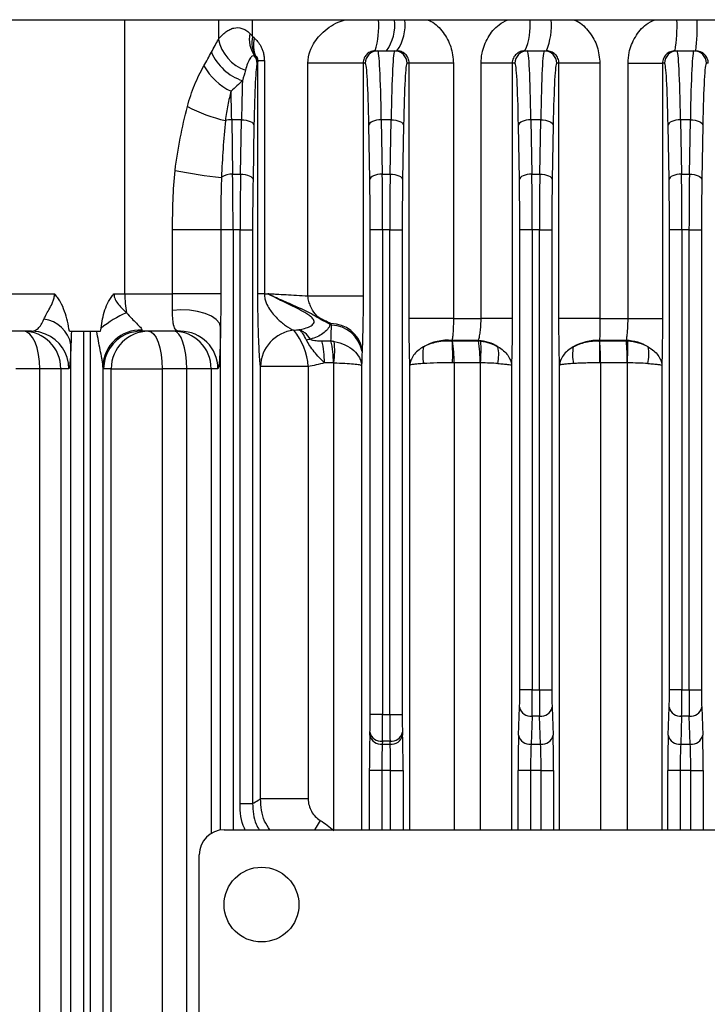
# Model space of a CAD drawing. Header units: millimetres. Extents: x -722 to 1902, y -809 to 1604.
# Tile 49 of 93: x 554 to 609, y -313 to -234. Entities that reach past the tile are written whole.
import ezdxf

# ---------------------------------------------------------------- set-up
doc = ezdxf.new("R2010")
doc.units = ezdxf.units.MM

msp = doc.modelspace()

# ---------------------------------------------------------------- linework, layer by layer
at = {"color": 7, "linetype": 'Continuous', "lineweight": 25}
for p, q in [((455.362, -233.757), (760.868, -233.757)), ((562.403, -255.757), (562.403, -233.757)), ((569.899, -233.757), (569.899, -235.341)), ((572.641, -235.103), (572.641, -233.757)), ((582.486, -236.257), (582.688, -236.257)), ((582.688, -236.257), (584.037, -236.257)), ((584.037, -236.257), (584.228, -236.257)), ((594.491, -236.257), (594.688, -236.257)), ((594.688, -236.257), (596.037, -236.257)), ((596.037, -236.257), (596.226, -236.257)), ((606.531, -236.257), (606.688, -236.257)), ((606.688, -236.257), (608.037, -236.257)), ((608.037, -236.257), (608.191, -236.257)), ((573.068, -255.757), (573.068, -237.058)), ((573.589, -237.058), (573.068, -237.058)), ((573.589, -237.058), (573.589, -255.757)), ((577.083, -255.948), (577.083, -237.257)), ((581.51, -237.257), (577.083, -237.257)), ((581.51, -237.257), (581.51, -255.948)), ((581.688, -237.257), (581.51, -237.257)), ((585.204, -237.257), (585.036, -237.257)), ((585.204, -257.721), (585.204, -237.257)), ((588.753, -237.257), (585.204, -237.257)), ((588.753, -237.257), (588.753, -257.721)), ((593.465, -237.257), (590.968, -237.257)), ((590.968, -257.721), (590.968, -237.257)), ((593.465, -237.257), (593.465, -257.721)), ((593.688, -237.257), (593.465, -237.257)), ((597.214, -237.257), (597.036, -237.257)), ((597.214, -257.721), (597.214, -237.257)), ((600.5, -237.257), (597.214, -237.257)), ((600.5, -237.257), (600.5, -257.721)), ((602.757, -237.257), (605.517, -237.257)), ((602.757, -257.721), (602.757, -237.257)), ((605.517, -237.257), (605.517, -257.721)), ((605.688, -237.257), (605.517, -237.257)), ((609.192, -237.257), (609.036, -237.257)), ((570.969, -241.785), (571.045, -246.145)), ((571.756, -241.785), (570.969, -241.785)), ((571.68, -246.145), (571.756, -241.785)), ((572.755, -242.232), (572.679, -246.592)), ((582.045, -246.592), (581.969, -242.232)), ((582.969, -241.785), (583.045, -246.145)), ((583.756, -241.785), (582.969, -241.785)), ((583.68, -246.145), (583.756, -241.785)), ((584.755, -242.232), (584.679, -246.592)), ((594.045, -246.592), (593.969, -242.232)), ((594.969, -241.785), (595.045, -246.145)), ((595.756, -241.785), (594.969, -241.785)), ((595.68, -246.145), (595.756, -241.785)), ((596.755, -242.232), (596.679, -246.592)), ((606.045, -246.592), (605.969, -242.232)), ((606.969, -241.785), (607.045, -246.145)), ((607.756, -241.785), (606.969, -241.785)), ((607.68, -246.145), (607.756, -241.785)), ((608.755, -242.232), (608.679, -246.592)), ((571.045, -246.145), (571.68, -246.145)), ((583.045, -246.145), (583.68, -246.145)), ((595.045, -246.145), (595.68, -246.145)), ((607.045, -246.145), (607.68, -246.145)), ((570.097, -250.617), (566.228, -250.617)), ((566.228, -255.757), (566.228, -250.617)), ((570.097, -250.617), (570.097, -255.757)), ((571.078, -250.617), (570.097, -250.617)), ((571.647, -250.617), (571.078, -250.617)), ((571.078, -250.617), (571.078, -298.757)), ((571.647, -250.617), (572.646, -250.617)), ((571.647, -296.647), (571.647, -250.617)), ((572.646, -250.617), (572.646, -296.647)), ((582.079, -289.514), (582.079, -250.617)), ((583.078, -250.617), (582.079, -250.617)), ((583.078, -250.617), (583.078, -289.514)), ((583.647, -250.617), (583.078, -250.617)), ((583.647, -250.617), (584.646, -250.617)), ((583.647, -289.514), (583.647, -250.617)), ((584.646, -250.617), (584.646, -289.514)), ((594.079, -287.514), (594.079, -250.617)), ((595.078, -250.617), (594.079, -250.617)), ((595.078, -250.617), (595.078, -287.514)), ((595.647, -250.617), (595.078, -250.617)), ((595.647, -250.617), (596.646, -250.617)), ((595.647, -287.514), (595.647, -250.617)), ((596.646, -250.617), (596.646, -287.514)), ((606.079, -287.514), (606.079, -250.617)), ((607.078, -250.617), (606.079, -250.617)), ((607.078, -250.617), (607.078, -287.514)), ((607.647, -250.617), (607.078, -250.617)), ((607.647, -250.617), (608.646, -250.617)), ((607.647, -287.514), (607.647, -250.617)), ((608.646, -250.617), (608.646, -287.514)), ((549.478, -255.757), (556.763, -255.757)), ((561.527, -255.757), (562.403, -255.757)), ((562.403, -255.757), (566.228, -255.757)), ((570.097, -255.757), (566.228, -255.757)), ((573.589, -255.757), (573.068, -255.757)), ((573.589, -255.757), (573.873, -255.757)), ((581.51, -255.948), (577.083, -255.948)), ((588.753, -257.721), (585.204, -257.721)), ((588.753, -257.721), (590.968, -257.721)), ((593.465, -257.721), (590.968, -257.721)), ((600.5, -257.721), (597.214, -257.721)), ((600.5, -257.721), (602.757, -257.721)), ((602.757, -257.721), (605.517, -257.721)), ((554.912, -258.757), (551.687, -258.757)), ((558.113, -258.757), (559.078, -258.757)), ((559.078, -258.757), (559.078, -374.396)), ((559.078, -258.757), (559.647, -258.757)), ((559.647, -374.396), (559.647, -258.757)), ((559.647, -258.757), (560.152, -258.757)), ((566.862, -258.757), (563.697, -258.757)), ((570.079, -298.777), (570.079, -258.431)), ((558.079, -374.396), (558.079, -259.831)), ((578.21, -259.524), (578.934, -259.524)), ((590.769, -259.489), (588.652, -259.489)), ((588.652, -259.489), (588.653, -259.524)), ((588.675, -259.524), (590.768, -259.524)), ((590.768, -259.524), (590.769, -259.489)), ((602.634, -259.489), (600.474, -259.489)), ((600.474, -259.489), (600.475, -259.524)), ((600.484, -259.524), (602.632, -259.524)), ((602.632, -259.524), (602.634, -259.489)), ((579.124, -261.292), (578.403, -261.292)), ((579.166, -298.757), (579.166, -261.295)), ((590.892, -261.292), (588.811, -261.292)), ((588.811, -261.292), (588.811, -298.757)), ((590.922, -298.757), (590.922, -261.294)), ((602.691, -261.292), (600.555, -261.292)), ((600.555, -261.292), (600.555, -298.757)), ((602.708, -298.757), (602.708, -261.293)), ((555.579, -261.757), (553.665, -261.757)), ((555.579, -387.757), (555.579, -261.757)), ((557.268, -261.757), (555.579, -261.757)), ((557.268, -261.757), (557.268, -387.757)), ((557.91, -261.757), (557.268, -261.757)), ((560.646, -261.571), (560.646, -374.396)), ((561.304, -261.757), (560.698, -261.757)), ((561.304, -387.757), (561.304, -261.757)), ((561.304, -261.757), (565.388, -261.757)), ((565.388, -261.757), (565.388, -387.757)), ((567.369, -261.757), (565.388, -261.757)), ((567.369, -387.757), (567.369, -261.757)), ((569.326, -261.757), (567.369, -261.757)), ((569.861, -261.757), (569.326, -261.757)), ((569.326, -261.757), (569.326, -299.046)), ((573.286, -296.27), (573.286, -261.591)), ((577.105, -261.591), (573.286, -261.591)), ((577.105, -261.591), (577.105, -296.27)), ((581.39, -261.499), (581.39, -298.757)), ((585.257, -298.757), (585.257, -261.496)), ((593.412, -261.496), (593.412, -298.757)), ((597.267, -298.757), (597.267, -261.496)), ((605.465, -261.496), (605.465, -298.757)), ((595.078, -287.514), (594.079, -287.514)), ((595.078, -287.514), (595.647, -287.514)), ((595.647, -287.514), (596.646, -287.514)), ((607.078, -287.514), (606.079, -287.514)), ((607.078, -287.514), (607.647, -287.514)), ((607.647, -287.514), (608.646, -287.514)), ((593.98, -291.171), (594.058, -288.928)), ((596.667, -288.928), (596.745, -291.171)), ((605.98, -291.171), (606.058, -288.928)), ((608.667, -288.928), (608.745, -291.171)), ((583.078, -289.514), (582.079, -289.514)), ((583.078, -289.514), (583.647, -289.514)), ((583.647, -289.514), (584.646, -289.514)), ((595.058, -289.635), (594.979, -291.878)), ((595.667, -289.635), (595.058, -289.635)), ((595.745, -291.878), (595.667, -289.635)), ((607.058, -289.635), (606.979, -291.878)), ((607.667, -289.635), (607.058, -289.635)), ((607.745, -291.878), (607.667, -289.635)), ((582.05, -291.171), (582.058, -290.928)), ((584.667, -290.928), (584.675, -291.171)), ((583.058, -291.635), (583.049, -291.878)), ((583.049, -291.878), (583.676, -291.878)), ((583.667, -291.635), (583.058, -291.635)), ((583.676, -291.878), (583.667, -291.635)), ((594.979, -291.878), (595.745, -291.878)), ((606.979, -291.878), (607.745, -291.878)), ((583.008, -293.999), (582.009, -293.999)), ((582.009, -298.757), (582.009, -293.999)), ((583.717, -293.999), (583.008, -293.999)), ((583.008, -293.999), (583.008, -298.757)), ((583.717, -293.999), (584.716, -293.999)), ((583.717, -298.757), (583.717, -293.999)), ((584.716, -293.999), (584.716, -298.757)), ((594.938, -293.999), (593.939, -293.999)), ((593.939, -298.757), (593.939, -293.999)), ((595.786, -293.999), (594.938, -293.999)), ((594.938, -293.999), (594.938, -298.757)), ((595.786, -293.999), (596.786, -293.999)), ((595.786, -298.757), (595.786, -293.999)), ((596.786, -293.999), (596.786, -298.757)), ((606.938, -293.999), (605.939, -293.999)), ((605.939, -298.757), (605.939, -293.999)), ((607.786, -293.999), (606.938, -293.999)), ((606.938, -293.999), (606.938, -298.757)), ((607.786, -293.999), (608.786, -293.999)), ((607.786, -298.757), (607.786, -293.999)), ((608.786, -293.999), (608.786, -298.757)), ((571.647, -296.647), (572.646, -296.647)), ((577.105, -296.27), (573.286, -296.27)), ((570.362, -298.757), (656.362, -298.757)), ((568.362, -356.757), (568.362, -300.757))]:
    msp.add_line(p, q, dxfattribs=at)
at = {"color": 7, "linetype": 'Continuous', "lineweight": 25, "flags": 128}
for points in [[(571.756, -241.785), (571.947, -241.795), (572.131, -241.823), (572.302, -241.865), (572.452, -241.92), (572.576, -241.988), (572.671, -242.064), (572.731, -242.146), (572.755, -242.232)], [(582.969, -241.785), (582.777, -241.795), (582.593, -241.823), (582.423, -241.865), (582.273, -241.92), (582.148, -241.988), (582.054, -242.064), (581.994, -242.146), (581.969, -242.232)], [(583.756, -241.785), (583.947, -241.795), (584.131, -241.823), (584.302, -241.865), (584.452, -241.92), (584.576, -241.988), (584.671, -242.064), (584.731, -242.146), (584.755, -242.232)], [(594.969, -241.785), (594.777, -241.795), (594.593, -241.823), (594.423, -241.865), (594.273, -241.92), (594.148, -241.988), (594.054, -242.064), (593.994, -242.146), (593.969, -242.232)], [(595.756, -241.785), (595.947, -241.795), (596.131, -241.823), (596.302, -241.865), (596.452, -241.92), (596.576, -241.988), (596.671, -242.064), (596.731, -242.146), (596.755, -242.232)], [(606.969, -241.785), (606.777, -241.795), (606.593, -241.823), (606.423, -241.865), (606.273, -241.92), (606.148, -241.988), (606.054, -242.064), (605.994, -242.146), (605.969, -242.232)], [(607.756, -241.785), (607.947, -241.795), (608.131, -241.823), (608.302, -241.865), (608.452, -241.92), (608.576, -241.988), (608.671, -242.064), (608.731, -242.146), (608.755, -242.232)], [(571.68, -246.145), (571.871, -246.156), (572.055, -246.183), (572.226, -246.225), (572.376, -246.281), (572.5, -246.348), (572.594, -246.424), (572.655, -246.507), (572.679, -246.592)], [(583.045, -246.145), (582.854, -246.156), (582.669, -246.183), (582.499, -246.225), (582.349, -246.281), (582.224, -246.348), (582.13, -246.424), (582.07, -246.507), (582.045, -246.592)], [(583.68, -246.145), (583.871, -246.156), (584.055, -246.183), (584.226, -246.225), (584.376, -246.281), (584.5, -246.348), (584.594, -246.424), (584.655, -246.507), (584.679, -246.592)], [(595.045, -246.145), (594.854, -246.156), (594.669, -246.183), (594.499, -246.225), (594.349, -246.281), (594.224, -246.348), (594.13, -246.424), (594.07, -246.507), (594.045, -246.592)], [(595.68, -246.145), (595.871, -246.156), (596.055, -246.183), (596.226, -246.225), (596.376, -246.281), (596.5, -246.348), (596.594, -246.424), (596.655, -246.507), (596.679, -246.592)], [(607.045, -246.145), (606.854, -246.156), (606.669, -246.183), (606.499, -246.225), (606.349, -246.281), (606.224, -246.348), (606.13, -246.424), (606.07, -246.507), (606.045, -246.592)], [(607.68, -246.145), (607.871, -246.156), (608.055, -246.183), (608.226, -246.225), (608.376, -246.281), (608.5, -246.348), (608.594, -246.424), (608.655, -246.507), (608.679, -246.592)], [(570.079, -258.431), (569.979, -258.116), (569.728, -257.818), (569.339, -257.552), (568.831, -257.332), (568.232, -257.169), (567.573, -257.073), (566.888, -257.047), (566.213, -257.094)], [(555.579, -261.757), (555.553, -261.171), (555.479, -260.609), (555.358, -260.09), (555.195, -259.635), (554.997, -259.262), (554.771, -258.985), (554.525, -258.814), (554.27, -258.757)], [(556.037, -258.976), (555.497, -258.814), (554.912, -258.757)], [(564.302, -258.757), (564.514, -258.814), (564.718, -258.985), (564.905, -259.262), (565.07, -259.635), (565.205, -260.09), (565.305, -260.609), (565.367, -261.171), (565.388, -261.757)], [(567.369, -261.757), (567.349, -261.171), (567.29, -260.609), (567.193, -260.09), (567.064, -259.635), (566.906, -259.262), (566.726, -258.985), (566.531, -258.814), (566.327, -258.757)], [(578.07, -298.005), (577.757, -298.546), (577.624, -298.757)]]:
    msp.add_lwpolyline(points, dxfattribs=at)
at = {"color": 7, "linetype": 'Continuous', "lineweight": 25}
msp.add_circle((573.362, -304.757), 3, dxfattribs=at)
for centre, radius, start, end in [((575.292, -234.215), 7.478, 344.15159, 3.51059), ((580.496, -234.176), 3.555, 324.18335, 6.77982), ((581.252, -234.179), 3.629, 325.06985, 6.68235), ((589.772, -234.204), 5.146, 336.49654, 4.98975), ((591.011, -234.208), 5.603, 338.5469, 4.61529), ((593.275, -234.22), 13.411, 351.26603, 1.98075), ((590.66, -234.221), 17.649, 353.37738, 1.50836), ((573.265, -234.584), 3.45, 192.68856, 249.68623), ((574.871, -235.285), 2.491, 170.07273, 213.94319), ((574.978, -235.575), 2.384, 168.57583, 208.13259), ((574.911, -235.793), 2.205, 165.13306, 204.57397), ((573.158, -234.711), 4.154, 203.4748, 251.40702), ((572.015, -237.286), 0.998, 0.17324, 37.66175), ((572.05, -237.209), 0.991, 0.26766, 30.23356), ((582.688, -237.256), 1, 90.01746, 180.01745), ((584.037, -237.256), 1, 359.98255, 89.98254), ((594.688, -237.256), 1, 90.01746, 180.01745), ((596.037, -237.256), 1, 359.98255, 89.98254), ((606.688, -237.256), 1, 90.01746, 180.01745), ((608.037, -237.256), 1, 359.98255, 89.98254), ((573.059, -235.007), 4.972, 209.64381, 244.50294), ((573.395, -229.373), 12.82, 242.23302, 256.7777), ((570.986, -243.815), 2.031, 90.49404, 104.92444), ((572.749, -216.613), 29.906, 257.8126, 265.01445), ((570.979, -247.586), 1.443, 87.36799, 125.06254), ((570.549, -255.794), 8.146, 179.7358, 190.45687), ((566.14, -265.559), 9.035, 113.48724, 128.69879), ((555.641, -260.255), 2.474, 9.84916, 83.96262), ((575.096, -255.482), 4.653, 324.1255, 325.20647), ((578.921, -260.713), 2.576, 12.27777, 90.0849), ((578.884, -260.845), 2.589, 10.37216, 87.98716), ((554.269, -261.756), 2.999, 359.98255, 89.98254), ((554.91, -261.756), 3, 359.98737, 67.93686), ((565.125, -264.368), 7.471, 131.31472, 131.68589), ((563.633, -261.649), 2.988, 87.46494, 178.50145), ((563.698, -261.756), 3, 113.28517, 180.00894), ((564.303, -261.756), 2.999, 90.01746, 180.01745), ((563.697, -261.753), 2.997, 90.00074, 113.27509), ((566.326, -261.756), 2.999, 359.98255, 89.98254), ((566.862, -261.756), 2.999, 359.98255, 89.98254), ((576.271, -261.642), 2.986, 96.20277, 179.01994), ((572.136, -261.873), 4.977, 3.2426, 39.9983), ((577.948, -262.659), 3.336, 101.17265, 106.93463), ((571.138, -261.192), 7.265, 359.20735, 13.26663), ((571.713, -261.191), 7.411, 359.2206, 12.99824), ((571.972, -260.323), 7.259, 352.3086, 5.9826), ((588.312, -263.407), 3.933, 85.03734, 119.91489), ((575.469, -260.6), 13.229, 357.00347, 4.66647), ((578.586, -261.188), 10.225, 359.41546, 9.36243), ((579.741, -261.187), 11.152, 359.46094, 8.5753), ((590.418, -263.215), 3.743, 59.40408, 84.61664), ((579.909, -260.257), 11.061, 354.62424, 3.69445), ((600.311, -263.401), 3.916, 87.61419, 119.78267), ((576.679, -260.753), 23.828, 358.70327, 2.95538), ((581.116, -261.185), 19.439, 359.68457, 4.90099), ((579.383, -261.185), 23.308, 359.73617, 4.08509), ((602.451, -263.304), 3.819, 59.87354, 87.26685), ((579.444, -260.074), 23.296, 357.00049, 1.33527), ((589.485, -260.624), 3.196, 168.70335, 192.96657), ((589.206, -260.622), 3.18, 346.92922, 11.38948), ((601.518, -260.627), 3.213, 168.79573, 192.86292), ((601.225, -260.626), 3.205, 347.08568, 11.25008), ((594.955, -288.721), 0.92, 193.03291, 276.40539), ((595.77, -288.721), 0.92, 263.59461, 346.96709), ((606.955, -288.721), 0.92, 193.03291, 276.40539), ((607.77, -288.721), 0.92, 263.59461, 346.96709), ((582.946, -290.963), 0.92, 193.03291, 276.40539), ((582.955, -290.721), 0.92, 193.03291, 276.40539), ((583.77, -290.721), 0.92, 263.59461, 346.96709), ((583.778, -290.963), 0.92, 263.59461, 346.96709), ((594.877, -290.963), 0.92, 193.03291, 276.40539), ((595.848, -290.963), 0.92, 263.59461, 346.96709), ((606.877, -290.963), 0.92, 193.03291, 276.40539), ((607.848, -290.963), 0.92, 263.59461, 346.96709), ((570.362, -300.757), 2, 90, 180)]:
    msp.add_arc(centre, radius, start, end, dxfattribs=at)
for centre, major_axis, ratio, start_param, end_param in [((582.688, -246.257), (0, 10), 0.031429, 5.176037, 6.283185), ((584.037, -246.257), (0, 10), 0.031429, 0, 1.107149), ((594.688, -246.257), (0, 10), 0.031429, 5.176037, 6.283185), ((596.037, -246.257), (0, 10), 0.031429, 0, 1.107149), ((606.688, -246.257), (0, 10), 0.031429, 5.176037, 6.283185), ((608.037, -246.257), (0, 10), 0.031429, 0, 1.107149), ((573.036, -246.257), (0, 9), 0.034921, 0.076226, 1.107149), ((581.688, -246.257), (0, 9), 0.034921, 5.176037, 6.283185), ((585.036, -246.257), (0, 9), 0.034921, 0, 1.107149), ((593.688, -246.257), (0, 9), 0.034921, 5.176037, 6.283185), ((597.036, -246.257), (0, 9), 0.034921, 0, 1.107149), ((605.688, -246.257), (0, 9), 0.034921, 5.176037, 6.283185), ((609.036, -246.257), (0, 9), 0.034921, 0, 1.107149), ((572.037, -246.257), (0, 10), 0.031429, 0.706232, 1.107149), ((570.688, -246.257), (0, 10), 0.031429, 5.176037, 5.454995), ((570.764, -250.617), (0, 10), 0.031429, 4.712389, 5.176037), ((571.961, -250.617), (0, 10), 0.031429, 1.107149, 1.570796), ((582.764, -250.617), (0, 10), 0.031429, 4.712389, 5.176037), ((583.961, -250.617), (0, 10), 0.031429, 1.107149, 1.570796), ((594.764, -250.617), (0, 10), 0.031429, 4.712389, 5.176037), ((595.961, -250.617), (0, 10), 0.031429, 1.107149, 1.570796), ((606.764, -250.617), (0, 10), 0.031429, 4.712389, 5.176037), ((607.961, -250.617), (0, 10), 0.031429, 1.107149, 1.570796), ((572.96, -250.617), (0, 9), 0.034921, 1.107149, 1.570796), ((581.764, -250.617), (0, 9), 0.034921, 4.712389, 5.176037), ((584.96, -250.617), (0, 9), 0.034921, 1.107149, 1.570796), ((593.764, -250.617), (0, 9), 0.034921, 4.712389, 5.176037), ((596.96, -250.617), (0, 9), 0.034921, 1.107149, 1.570796), ((605.764, -250.617), (0, 9), 0.034921, 4.712389, 5.176037), ((608.96, -250.617), (0, 9), 0.034921, 1.107149, 1.570796), ((594.009, -287.514), (0, 2), 0.034921, 3.926991, 4.712389), ((595.008, -287.514), (0, 3), 0.023281, 3.926991, 4.712389), ((595.717, -287.514), (0, 3), 0.023281, 1.570796, 2.356194), ((596.716, -287.514), (0, 2), 0.034921, 1.570796, 2.356194), ((606.009, -287.514), (0, 2), 0.034921, 3.926991, 4.712389), ((607.008, -287.514), (0, 3), 0.023281, 3.926991, 4.712389), ((607.717, -287.514), (0, 3), 0.023281, 1.570796, 2.356194), ((608.716, -287.514), (0, 2), 0.034921, 1.570796, 2.356194), ((582.009, -289.514), (0, 2), 0.034921, 3.926991, 4.712389), ((583.008, -289.514), (0, 3), 0.023281, 3.926991, 4.712389), ((583.717, -289.514), (0, 3), 0.023281, 1.570796, 2.356194), ((584.716, -289.514), (0, 2), 0.034921, 1.570796, 2.356194), ((582.148, -293.999), (0, 4), 0.034921, 0.785398, 1.570796), ((584.576, -293.999), (0, 4), 0.034921, 4.712389, 5.497787), ((594.079, -293.999), (0, 4), 0.034921, 0.785398, 1.570796), ((596.646, -293.999), (0, 4), 0.034921, 4.712389, 5.497787), ((606.079, -293.999), (0, 4), 0.034921, 0.785398, 1.570796), ((608.646, -293.999), (0, 4), 0.034921, 4.712389, 5.497787), ((583.148, -293.999), (0, 3), 0.046561, 0.785398, 1.570796), ((583.577, -293.999), (0, 3), 0.046561, 4.712389, 5.497787), ((595.078, -293.999), (0, 3), 0.046561, 0.785398, 1.570796), ((595.647, -293.999), (0, 3), 0.046561, 4.712389, 5.497787), ((607.078, -293.999), (0, 3), 0.046561, 0.785398, 1.570796), ((607.647, -293.999), (0, 3), 0.046561, 4.712389, 5.497787)]:
    msp.add_ellipse(centre, major_axis=major_axis, ratio=ratio, start_param=start_param, end_param=end_param, dxfattribs=at)
for points, knots in [([(577.083, -237.257), (577.117, -236.916), (577.16, -236.48), (577.507, -235.658), (578.182, -234.783), (579.186, -234.037), (579.945, -233.819), (580.164, -233.757)], [0, 0, 0, 0, 0.199616, 0.255217, 0.533515, 0.865389, 1, 1, 1, 1]), ([(586.661, -233.757), (586.763, -233.798), (587.267, -234), (587.961, -234.755), (588.629, -235.917), (588.712, -236.809), (588.753, -237.257)], [0, 0, 0, 0, 0.077614, 0.384049, 0.691308, 1, 1, 1, 1]), ([(590.968, -237.257), (590.984, -236.985), (591.027, -236.262), (591.481, -235.158), (592.225, -234.204), (592.874, -233.879), (593.117, -233.757)], [0, 0, 0, 0, 0.187175, 0.498043, 0.812005, 1, 1, 1, 1]), ([(598.409, -233.757), (598.499, -233.792), (598.999, -233.988), (599.694, -234.74), (600.375, -235.907), (600.458, -236.806), (600.5, -237.257)], [0, 0, 0, 0, 0.067583, 0.376567, 0.687579, 1, 1, 1, 1]), ([(602.757, -237.257), (602.775, -236.968), (602.821, -236.23), (603.29, -235.123), (604.028, -234.189), (604.664, -233.873), (604.897, -233.757)], [0, 0, 0, 0, 0.199833, 0.510404, 0.820257, 1, 1, 1, 1]), ([(569.899, -235.341), (570.094, -235.094), (570.295, -234.893), (570.605, -234.662), (570.709, -234.597), (570.921, -234.493), (571.029, -234.453), (571.355, -234.377), (571.57, -234.382), (571.892, -234.484), (572, -234.534), (572.212, -234.668), (572.316, -234.752), (572.417, -234.856)], [0, 0, 0, 0, 0.25, 0.25, 0.375, 0.375, 0.5, 0.5, 0.75, 0.75, 0.875, 0.875, 1, 1, 1, 1]), ([(572.78, -235.227), (572.866, -235.308), (572.955, -235.399), (573.136, -235.617), (573.225, -235.741), (573.348, -235.967), (573.387, -236.05), (573.456, -236.226), (573.487, -236.32), (573.537, -236.519), (573.557, -236.625), (573.582, -236.839), (573.589, -236.948), (573.589, -237.058)], [0, 0, 0, 0, 0.25, 0.25, 0.5, 0.5, 0.625, 0.625, 0.75, 0.75, 0.875, 0.875, 1, 1, 1, 1]), ([(572.805, -236.676), (572.743, -236.645), (572.68, -236.651), (572.554, -236.726), (572.49, -236.796), (572.364, -236.995), (572.302, -237.123), (572.182, -237.432), (572.124, -237.613), (572.067, -237.819)], [0, 0, 0, 0, 0.25, 0.25, 0.5, 0.5, 0.75, 0.75, 1, 1, 1, 1]), ([(573.068, -237.058), (573.069, -237.018), (573.068, -236.975), (573.061, -236.904), (573.058, -236.879), (573.048, -236.836), (573.043, -236.817), (573.027, -236.777), (573.017, -236.764), (573, -236.745), (572.992, -236.739), (572.954, -236.717), (572.929, -236.716), (572.906, -236.71)], [0, 0, 0, 0, 0.125, 0.125, 0.1875, 0.1875, 0.25, 0.25, 0.375, 0.375, 0.5, 0.5, 1, 1, 1, 1]), ([(582.486, -236.257), (582.417, -236.257), (582.342, -236.264), (582.196, -236.296), (582.126, -236.321), (581.94, -236.409), (581.848, -236.483), (581.696, -236.648), (581.635, -236.742), (581.566, -236.91), (581.546, -236.972), (581.518, -237.107), (581.51, -237.181), (581.51, -237.257)], [0, 0, 0, 0, 0.125, 0.125, 0.25, 0.25, 0.5, 0.5, 0.75, 0.75, 0.875, 0.875, 1, 1, 1, 1]), ([(585.204, -237.257), (585.204, -237.184), (585.196, -237.112), (585.166, -236.973), (585.143, -236.904), (585.058, -236.714), (584.976, -236.603), (584.788, -236.428), (584.68, -236.363), (584.458, -236.278), (584.342, -236.257), (584.228, -236.257)], [0, 0, 0, 0, 0.125, 0.125, 0.25, 0.25, 0.5, 0.5, 0.75, 0.75, 1, 1, 1, 1]), ([(594.491, -236.257), (594.366, -236.257), (594.245, -236.278), (594.011, -236.365), (593.901, -236.429), (593.755, -236.558), (593.71, -236.605), (593.628, -236.712), (593.591, -236.772), (593.501, -236.961), (593.465, -237.107), (593.465, -237.257)], [0, 0, 0, 0, 0.25, 0.25, 0.5, 0.5, 0.625, 0.625, 0.75, 0.75, 1, 1, 1, 1]), ([(597.214, -237.257), (597.214, -237.121), (597.187, -236.989), (597.084, -236.743), (597.008, -236.631), (596.822, -236.449), (596.711, -236.377), (596.477, -236.281), (596.351, -236.257), (596.226, -236.257)], [0, 0, 0, 0, 0.25, 0.25, 0.5, 0.5, 0.75, 0.75, 1, 1, 1, 1]), ([(606.531, -236.257), (606.4, -236.257), (606.272, -236.282), (606.031, -236.378), (605.92, -236.449), (605.731, -236.629), (605.653, -236.74), (605.547, -236.984), (605.517, -237.12), (605.517, -237.257)], [0, 0, 0, 0, 0.25, 0.25, 0.5, 0.5, 0.75, 0.75, 1, 1, 1, 1]), ([(609.192, -237.257), (609.192, -237.125), (609.166, -236.995), (609.066, -236.753), (608.991, -236.642), (608.714, -236.365), (608.455, -236.257), (608.191, -236.257)], [0, 0, 0, 0, 0.25, 0.25, 0.5, 0.5, 1, 1, 1, 1]), ([(567.423, -240.717), (567.5, -240.422), (567.586, -240.13), (567.775, -239.558), (567.878, -239.275), (568.211, -238.454), (568.464, -237.94), (568.738, -237.466)], [0, 0, 0, 0, 0.25, 0.25, 0.5, 0.5, 1, 1, 1, 1]), ([(570.919, -239.495), (570.829, -239.836), (570.74, -240.206), (570.583, -240.998), (570.516, -241.419), (570.463, -241.853)], [0, 0, 0, 0, 0.5, 0.5, 1, 1, 1, 1]), ([(566.435, -245.845), (566.539, -244.979), (566.675, -244.113), (567.007, -242.402), (567.203, -241.555), (567.423, -240.717)], [0, 0, 0, 0, 0.5, 0.5, 1, 1, 1, 1]), ([(566.228, -250.617), (566.228, -249.82), (566.237, -249.023), (566.292, -247.432), (566.341, -246.637), (566.435, -245.845)], [0, 0, 0, 0, 0.5, 0.5, 1, 1, 1, 1]), ([(570.15, -246.405), (570.119, -247.081), (570.109, -247.774), (570.098, -249.187), (570.097, -249.899), (570.097, -250.617)], [0, 0, 0, 0, 0.5, 0.5, 1, 1, 1, 1]), ([(555.901, -257.794), (555.957, -257.656), (556.032, -257.515), (556.198, -257.221), (556.29, -257.068), (556.473, -256.741), (556.564, -256.57), (556.673, -256.284), (556.705, -256.183), (556.75, -255.974), (556.763, -255.867), (556.763, -255.757)], [0, 0, 0, 0, 0.25, 0.25, 0.5, 0.5, 0.75, 0.75, 0.875, 0.875, 1, 1, 1, 1]), ([(557.952, -258.757), (557.869, -258.21), (557.751, -257.674), (557.474, -256.901), (557.364, -256.647), (557.166, -256.293), (557.094, -256.179), (556.938, -255.961), (556.852, -255.855), (556.763, -255.757)], [0, 0, 0, 0, 0.5, 0.5, 0.75, 0.75, 0.875, 0.875, 1, 1, 1, 1]), ([(560.491, -258.508), (560.554, -258.01), (560.649, -257.52), (560.886, -256.808), (560.982, -256.576), (561.158, -256.251), (561.222, -256.146), (561.364, -255.944), (561.444, -255.846), (561.527, -255.757)], [0, 0, 0, 0, 0.5, 0.5, 0.75, 0.75, 0.875, 0.875, 1, 1, 1, 1]), ([(561.527, -255.757), (561.527, -255.916), (561.57, -256.071), (561.703, -256.352), (561.793, -256.484), (562.085, -256.853), (562.31, -257.067), (562.539, -257.273)], [0, 0, 0, 0, 0.25, 0.25, 0.5, 0.5, 1, 1, 1, 1]), ([(566.213, -257.094), (566.206, -256.887), (566.212, -256.672), (566.223, -256.224), (566.228, -255.99), (566.228, -255.757)], [0, 0, 0, 0, 0.5, 0.5, 1, 1, 1, 1]), ([(570.097, -255.757), (570.097, -256.204), (570.094, -256.651), (570.086, -257.542), (570.081, -257.987), (570.079, -258.431)], [0, 0, 0, 0, 0.5, 0.5, 1, 1, 1, 1]), ([(573.286, -261.591), (573.272, -261.514), (573.26, -261.411), (573.235, -261.16), (573.223, -261.013), (573.187, -260.508), (573.165, -260.083), (573.135, -259.348), (573.125, -259.086), (573.108, -258.523), (573.099, -258.219), (573.085, -257.579), (573.079, -257.239), (573.07, -256.515), (573.068, -256.142), (573.068, -255.757)], [0, 0, 0, 0, 0.125, 0.125, 0.25, 0.25, 0.5, 0.5, 0.625, 0.625, 0.75, 0.75, 0.875, 0.875, 1, 1, 1, 1]), ([(573.589, -255.757), (573.589, -255.898), (573.607, -256.034), (573.661, -256.272), (573.696, -256.379), (573.812, -256.666), (573.903, -256.826), (574.094, -257.118), (574.195, -257.249), (574.403, -257.496), (574.51, -257.611), (574.838, -257.938), (575.065, -258.132), (575.514, -258.46), (575.736, -258.592), (575.948, -258.674)], [0, 0, 0, 0, 0.0625, 0.0625, 0.125, 0.125, 0.25, 0.25, 0.375, 0.375, 0.5, 0.5, 0.75, 0.75, 1, 1, 1, 1]), ([(577.083, -255.948), (576.772, -255.925), (576.469, -255.907), (575.883, -255.872), (575.6, -255.856), (575.061, -255.826), (574.804, -255.812), (574.44, -255.791), (574.322, -255.784), (574.092, -255.77), (573.979, -255.763), (573.873, -255.757)], [0, 0, 0, 0, 0.25, 0.25, 0.5, 0.5, 0.75, 0.75, 0.875, 0.875, 1, 1, 1, 1]), ([(576.366, -258.628), (576.52, -258.6), (576.674, -258.567), (576.968, -258.484), (577.11, -258.435), (577.307, -258.337), (577.367, -258.301), (577.472, -258.218), (577.515, -258.172), (577.57, -258.073), (577.581, -258.021), (577.573, -257.918), (577.555, -257.869), (577.475, -257.728), (577.392, -257.646), (577.21, -257.494), (577.109, -257.423), (576.797, -257.224), (576.576, -257.104), (575.914, -256.762), (575.472, -256.556), (574.635, -256.151), (574.24, -255.954), (573.873, -255.757)], [0, 0, 0, 0, 0.0625, 0.0625, 0.125, 0.125, 0.15625, 0.15625, 0.1875, 0.1875, 0.21875, 0.21875, 0.25, 0.25, 0.3125, 0.3125, 0.375, 0.375, 0.5, 0.5, 0.75, 0.75, 1, 1, 1, 1]), ([(578.867, -258.209), (578.619, -258.06), (578.369, -257.946), (578.034, -257.767), (577.929, -257.705), (577.723, -257.58), (577.621, -257.517), (577.103, -257.216), (576.663, -257.01), (575.805, -256.627), (575.385, -256.448), (574.791, -256.186), (574.598, -256.1), (574.319, -255.971), (574.228, -255.928), (574.048, -255.842), (573.959, -255.799), (573.873, -255.757)], [0, 0, 0, 0, 0.125, 0.125, 0.1875, 0.1875, 0.25, 0.25, 0.5, 0.5, 0.75, 0.75, 0.875, 0.875, 0.9375, 0.9375, 1, 1, 1, 1]), ([(578.917, -258.137), (578.795, -258.069), (578.67, -258.009), (578.425, -257.897), (578.304, -257.846), (578.079, -257.732), (577.977, -257.668), (577.803, -257.523), (577.727, -257.441), (577.517, -257.175), (577.399, -256.976), (577.246, -256.625), (577.2, -256.5), (577.126, -256.235), (577.098, -256.093), (577.083, -255.948)], [0, 0, 0, 0, 0.125, 0.125, 0.25, 0.25, 0.375, 0.375, 0.5, 0.5, 0.75, 0.75, 0.875, 0.875, 1, 1, 1, 1]), ([(581.51, -255.948), (581.51, -256.354), (581.508, -256.752), (581.501, -257.529), (581.496, -257.912), (581.483, -258.626), (581.476, -258.964), (581.462, -259.437), (581.458, -259.589), (581.45, -259.808), (581.448, -259.879), (581.443, -260.021), (581.44, -260.092), (581.438, -260.165)], [0, 0, 0, 0, 0.25, 0.25, 0.5, 0.5, 0.75, 0.75, 0.875, 0.875, 0.9375, 0.9375, 1, 1, 1, 1]), ([(562.539, -257.273), (562.672, -257.434), (562.812, -257.585), (563.084, -257.865), (563.216, -257.995), (563.459, -258.236), (563.567, -258.345), (563.727, -258.534), (563.776, -258.611), (563.765, -258.664)], [0, 0, 0, 0, 0.25, 0.25, 0.5, 0.5, 0.75, 0.75, 1, 1, 1, 1]), ([(566.862, -258.757), (566.775, -258.757), (566.676, -258.75), (566.548, -258.694), (566.509, -258.668), (566.439, -258.592), (566.407, -258.542), (566.354, -258.415), (566.332, -258.339), (566.294, -258.159), (566.278, -258.054), (566.252, -257.818), (566.242, -257.689), (566.225, -257.408), (566.218, -257.255), (566.213, -257.094)], [0, 0, 0, 0, 0.25, 0.25, 0.375, 0.375, 0.5, 0.5, 0.625, 0.625, 0.75, 0.75, 0.875, 0.875, 1, 1, 1, 1]), ([(554.912, -258.757), (555.002, -258.757), (555.091, -258.738), (555.267, -258.661), (555.354, -258.603), (555.523, -258.445), (555.604, -258.347), (555.759, -258.105), (555.834, -257.96), (555.901, -257.794)], [0, 0, 0, 0, 0.25, 0.25, 0.5, 0.5, 0.75, 0.75, 1, 1, 1, 1]), ([(578.867, -258.209), (578.818, -258.35), (578.743, -258.484), (578.544, -258.73), (578.423, -258.839), (578.146, -259.035), (577.99, -259.121), (577.66, -259.27), (577.485, -259.333), (577.301, -259.387)], [0, 0, 0, 0, 0.25, 0.25, 0.5, 0.5, 0.75, 0.75, 1, 1, 1, 1]), ([(585.257, -261.496), (585.248, -261.243), (585.241, -260.966), (585.228, -260.384), (585.222, -260.077), (585.215, -259.593), (585.213, -259.427), (585.21, -259.093), (585.208, -258.925), (585.205, -258.416), (585.204, -258.072), (585.204, -257.721)], [0, 0, 0, 0, 0.25, 0.25, 0.5, 0.5, 0.625, 0.625, 0.75, 0.75, 1, 1, 1, 1]), ([(588.753, -257.721), (588.753, -257.888), (588.751, -258.051), (588.742, -258.373), (588.735, -258.532), (588.718, -258.835), (588.707, -258.978), (588.683, -259.247), (588.668, -259.374), (588.652, -259.489)], [0, 0, 0, 0, 0.25, 0.25, 0.5, 0.5, 0.75, 0.75, 1, 1, 1, 1]), ([(590.769, -259.489), (590.8, -259.376), (590.828, -259.253), (590.877, -258.986), (590.898, -258.841), (590.933, -258.539), (590.946, -258.382), (590.964, -258.058), (590.968, -257.889), (590.968, -257.721)], [0, 0, 0, 0, 0.25, 0.25, 0.5, 0.5, 0.75, 0.75, 1, 1, 1, 1]), ([(593.465, -257.721), (593.465, -258.072), (593.464, -258.424), (593.459, -259.105), (593.456, -259.437), (593.447, -260.08), (593.441, -260.393), (593.428, -260.974), (593.42, -261.245), (593.412, -261.496)], [0, 0, 0, 0, 0.25, 0.25, 0.5, 0.5, 0.75, 0.75, 1, 1, 1, 1]), ([(597.267, -261.496), (597.258, -261.242), (597.251, -260.965), (597.238, -260.382), (597.232, -260.075), (597.226, -259.591), (597.224, -259.425), (597.22, -259.091), (597.219, -258.923), (597.215, -258.415), (597.214, -258.071), (597.214, -257.721)], [0, 0, 0, 0, 0.25, 0.25, 0.5, 0.5, 0.625, 0.625, 0.75, 0.75, 1, 1, 1, 1]), ([(600.5, -257.721), (600.5, -257.886), (600.5, -258.049), (600.498, -258.368), (600.496, -258.527), (600.491, -258.83), (600.489, -258.973), (600.482, -259.244), (600.478, -259.373), (600.474, -259.489)], [0, 0, 0, 0, 0.25, 0.25, 0.5, 0.5, 0.75, 0.75, 1, 1, 1, 1]), ([(602.634, -259.489), (602.653, -259.373), (602.671, -259.248), (602.701, -258.979), (602.714, -258.833), (602.735, -258.531), (602.743, -258.375), (602.754, -258.053), (602.757, -257.887), (602.757, -257.721)], [0, 0, 0, 0, 0.25, 0.25, 0.5, 0.5, 0.75, 0.75, 1, 1, 1, 1]), ([(605.517, -257.721), (605.517, -258.071), (605.516, -258.422), (605.512, -259.102), (605.508, -259.433), (605.499, -260.077), (605.494, -260.39), (605.481, -260.972), (605.473, -261.243), (605.465, -261.496)], [0, 0, 0, 0, 0.25, 0.25, 0.5, 0.5, 0.75, 0.75, 1, 1, 1, 1]), ([(560.646, -261.571), (560.643, -261.481), (560.63, -261.379), (560.598, -261.164), (560.579, -261.052), (560.517, -260.711), (560.47, -260.475), (560.331, -259.763), (560.237, -259.278), (560.157, -258.789)], [0, 0, 0, 0, 0.125, 0.125, 0.25, 0.25, 0.5, 0.5, 1, 1, 1, 1]), ([(570.079, -258.431), (570.074, -258.708), (570.068, -258.976), (570.055, -259.475), (570.048, -259.709), (570.032, -260.144), (570.024, -260.347), (570.006, -260.709), (569.996, -260.868), (569.977, -261.148), (569.967, -261.269), (569.946, -261.467), (569.936, -261.544), (569.904, -261.719), (569.882, -261.757), (569.861, -261.757)], [0, 0, 0, 0, 0.125, 0.125, 0.25, 0.25, 0.375, 0.375, 0.5, 0.5, 0.625, 0.625, 0.75, 0.75, 1, 1, 1, 1]), ([(577.301, -259.387), (577.153, -259.186), (576.998, -259.021), (576.759, -258.827), (576.68, -258.773), (576.522, -258.685), (576.443, -258.651), (576.366, -258.628)], [0, 0, 0, 0, 0.5, 0.5, 0.75, 0.75, 1, 1, 1, 1]), ([(576.976, -259.468), (576.874, -259.256), (576.77, -259.078), (576.614, -258.864), (576.563, -258.802), (576.463, -258.7), (576.413, -258.659), (576.366, -258.628)], [0, 0, 0, 0, 0.5, 0.5, 0.75, 0.75, 1, 1, 1, 1]), ([(558.079, -259.831), (558.068, -260.147), (558.055, -260.427), (558.029, -260.905), (558.015, -261.105), (557.994, -261.349), (557.986, -261.421), (557.971, -261.543), (557.964, -261.594), (557.941, -261.716), (557.926, -261.757), (557.91, -261.757)], [0, 0, 0, 0, 0.25, 0.25, 0.5, 0.5, 0.625, 0.625, 0.75, 0.75, 1, 1, 1, 1]), ([(578.403, -261.292), (578.259, -261.152), (578.118, -261.007), (577.841, -260.706), (577.708, -260.552), (577.46, -260.242), (577.342, -260.083), (577.135, -259.768), (577.046, -259.614), (576.976, -259.468)], [0, 0, 0, 0, 0.25, 0.25, 0.5, 0.5, 0.75, 0.75, 1, 1, 1, 1]), ([(577.301, -259.387), (577.31, -259.401), (577.326, -259.413), (577.36, -259.431), (577.378, -259.439), (577.435, -259.458), (577.474, -259.467), (577.591, -259.49), (577.668, -259.499), (577.902, -259.52), (578.056, -259.524), (578.21, -259.524)], [0, 0, 0, 0, 0.0625, 0.0625, 0.125, 0.125, 0.25, 0.25, 0.5, 0.5, 1, 1, 1, 1]), ([(579.192, -259.567), (579.502, -259.63), (579.79, -259.724), (580.324, -259.974), (580.557, -260.124), (580.952, -260.471), (581.106, -260.661), (581.268, -260.968), (581.31, -261.073), (581.369, -261.284), (581.386, -261.393), (581.39, -261.499)], [0, 0, 0, 0, 0.25, 0.25, 0.5, 0.5, 0.75, 0.75, 0.875, 0.875, 1, 1, 1, 1]), ([(586.35, -259.998), (586.67, -259.819), (587.041, -259.684), (587.631, -259.563), (587.836, -259.535), (588.244, -259.509), (588.448, -259.509), (588.653, -259.524)], [0, 0, 0, 0, 0.5, 0.5, 0.75, 0.75, 1, 1, 1, 1]), ([(590.947, -259.545), (591.201, -259.579), (591.443, -259.635), (591.906, -259.786), (592.125, -259.881), (592.323, -259.994)], [0, 0, 0, 0, 0.5, 0.5, 1, 1, 1, 1]), ([(598.366, -260.003), (598.513, -259.921), (598.672, -259.848), (599.004, -259.724), (599.177, -259.672), (599.537, -259.591), (599.724, -259.561), (600.097, -259.525), (600.285, -259.519), (600.475, -259.524)], [0, 0, 0, 0, 0.25, 0.25, 0.5, 0.5, 0.75, 0.75, 1, 1, 1, 1]), ([(602.733, -259.531), (603.033, -259.554), (603.322, -259.605), (603.878, -259.765), (604.136, -259.87), (604.368, -260)], [0, 0, 0, 0, 0.5, 0.5, 1, 1, 1, 1]), ([(586.35, -259.998), (586.183, -260.095), (586.031, -260.203), (585.767, -260.433), (585.654, -260.555), (585.466, -260.813), (585.392, -260.949), (585.291, -261.22), (585.262, -261.358), (585.257, -261.496)], [0, 0, 0, 0, 0.25, 0.25, 0.5, 0.5, 0.75, 0.75, 1, 1, 1, 1]), ([(592.323, -259.994), (592.49, -260.09), (592.641, -260.199), (592.904, -260.43), (593.016, -260.552), (593.204, -260.812), (593.277, -260.947), (593.377, -261.219), (593.406, -261.357), (593.412, -261.496)], [0, 0, 0, 0, 0.25, 0.25, 0.5, 0.5, 0.75, 0.75, 1, 1, 1, 1]), ([(598.366, -260.003), (598.198, -260.099), (598.045, -260.206), (597.78, -260.436), (597.666, -260.558), (597.477, -260.815), (597.403, -260.95), (597.301, -261.221), (597.273, -261.358), (597.267, -261.496)], [0, 0, 0, 0, 0.25, 0.25, 0.5, 0.5, 0.75, 0.75, 1, 1, 1, 1]), ([(604.368, -260), (604.536, -260.097), (604.688, -260.205), (604.953, -260.434), (605.066, -260.556), (605.255, -260.814), (605.329, -260.95), (605.43, -261.22), (605.459, -261.358), (605.465, -261.496)], [0, 0, 0, 0, 0.25, 0.25, 0.5, 0.5, 0.75, 0.75, 1, 1, 1, 1]), ([(579.166, -261.295), (579.477, -261.302), (579.766, -261.312), (580.304, -261.338), (580.539, -261.354), (580.939, -261.391), (581.095, -261.411), (581.261, -261.443), (581.304, -261.454), (581.366, -261.477), (581.384, -261.488), (581.39, -261.499)], [0, 0, 0, 0, 0.25, 0.25, 0.5, 0.5, 0.75, 0.75, 0.875, 0.875, 1, 1, 1, 1]), ([(586.37, -261.342), (586.202, -261.351), (586.049, -261.362), (585.783, -261.386), (585.668, -261.398), (585.477, -261.425), (585.401, -261.439), (585.295, -261.467), (585.264, -261.482), (585.257, -261.496)], [0, 0, 0, 0, 0.25, 0.25, 0.5, 0.5, 0.75, 0.75, 1, 1, 1, 1]), ([(588.679, -261.292), (588.474, -261.29), (588.27, -261.29), (587.862, -261.293), (587.656, -261.296), (587.064, -261.309), (586.692, -261.323), (586.37, -261.342)], [0, 0, 0, 0, 0.25, 0.25, 0.5, 0.5, 1, 1, 1, 1]), ([(592.303, -261.341), (592.104, -261.329), (591.883, -261.319), (591.418, -261.303), (591.175, -261.297), (590.922, -261.294)], [0, 0, 0, 0, 0.5, 0.5, 1, 1, 1, 1]), ([(592.303, -261.341), (592.471, -261.351), (592.623, -261.362), (592.888, -261.385), (593.002, -261.398), (593.193, -261.425), (593.268, -261.439), (593.374, -261.467), (593.404, -261.482), (593.412, -261.496)], [0, 0, 0, 0, 0.25, 0.25, 0.5, 0.5, 0.75, 0.75, 1, 1, 1, 1]), ([(598.385, -261.342), (598.217, -261.352), (598.063, -261.363), (597.795, -261.386), (597.68, -261.399), (597.488, -261.425), (597.412, -261.439), (597.305, -261.467), (597.274, -261.482), (597.267, -261.496)], [0, 0, 0, 0, 0.25, 0.25, 0.5, 0.5, 0.75, 0.75, 1, 1, 1, 1]), ([(600.501, -261.292), (600.311, -261.292), (600.123, -261.292), (599.749, -261.296), (599.562, -261.299), (599.201, -261.308), (599.027, -261.313), (598.693, -261.326), (598.534, -261.334), (598.385, -261.342)], [0, 0, 0, 0, 0.25, 0.25, 0.5, 0.5, 0.75, 0.75, 1, 1, 1, 1]), ([(604.349, -261.342), (604.114, -261.328), (603.855, -261.317), (603.298, -261.3), (603.008, -261.295), (602.708, -261.293)], [0, 0, 0, 0, 0.5, 0.5, 1, 1, 1, 1]), ([(604.349, -261.342), (604.517, -261.352), (604.67, -261.363), (604.938, -261.386), (605.052, -261.399), (605.244, -261.425), (605.32, -261.439), (605.427, -261.467), (605.457, -261.482), (605.465, -261.496)], [0, 0, 0, 0, 0.25, 0.25, 0.5, 0.5, 0.75, 0.75, 1, 1, 1, 1]), ([(572.054, -298.757), (572.03, -298.715), (571.674, -298.089), (571.66, -297.343), (571.647, -296.647)], [0, 0, 0, 0, 0.066307, 1, 1, 1, 1]), ([(572.646, -296.647), (572.793, -296.558), (572.941, -296.47), (573.088, -296.384), (573.154, -296.346), (573.22, -296.308), (573.286, -296.27)], [0.0009659, 0.0009659, 0.0009659, 0.0009659, 0.0136415, 0.0136415, 0.0136415, 0.01929241, 0.01929241, 0.01929241, 0.01929241]), ([(572.646, -296.647), (572.672, -297.222), (572.707, -297.976), (573.089, -298.607), (573.18, -298.757)], [0, 0, 0, 0, 0.763041, 1, 1, 1, 1]), ([(574.029, -298.757), (573.877, -298.527), (573.387, -297.79), (573.327, -296.89), (573.286, -296.27)], [0, 0, 0, 0, 0.311125, 1, 1, 1, 1]), ([(577.105, -296.27), (577.105, -296.447), (577.127, -296.619), (577.214, -296.956), (577.28, -297.12), (577.448, -297.422), (577.552, -297.563), (577.79, -297.81), (577.923, -297.916), (578.07, -298.005)], [0, 0, 0, 0, 0.25, 0.25, 0.5, 0.5, 0.75, 0.75, 1, 1, 1, 1])]:
    msp.add_open_spline(points, degree=3, knots=knots, dxfattribs=at)
for points in [[(569.347, -236.366), (569.546, -235.989), (569.737, -235.65), (569.899, -235.341)], [(572.417, -234.856), (572.493, -234.933), (572.568, -235.014), (572.641, -235.103)], [(572.641, -235.103), (572.686, -235.141), (572.733, -235.182), (572.78, -235.227)], [(568.738, -237.466), (568.955, -237.091), (569.159, -236.723), (569.347, -236.366)], [(572.876, -236.699), (572.852, -236.691), (572.828, -236.684), (572.805, -236.676)], [(572.906, -236.71), (572.896, -236.705), (572.885, -236.702), (572.876, -236.699)], [(573.041, -237.204), (573.031, -237.237), (573.022, -237.262), (573.013, -237.283)], [(573.068, -237.058), (573.059, -237.126), (573.05, -237.172), (573.041, -237.204)], [(572.067, -237.819), (572, -238.065), (571.92, -238.34), (571.833, -238.649)], [(571.833, -238.649), (571.55, -238.923), (571.244, -239.206), (570.919, -239.495)], [(570.463, -241.853), (570.321, -243.353), (570.21, -244.874), (570.15, -246.405)], [(578.975, -258.258), (578.939, -258.241), (578.903, -258.225), (578.867, -258.209)], [(578.975, -258.258), (578.956, -258.218), (578.937, -258.178), (578.917, -258.137)], [(578.934, -259.524), (578.948, -259.102), (578.961, -258.68), (578.975, -258.258)], [(557.952, -258.757), (558.012, -258.757), (558.067, -258.757), (558.113, -258.757)], [(558.113, -258.757), (558.096, -259.117), (558.082, -259.476), (558.079, -259.831)], [(560.157, -258.789), (560.155, -258.778), (560.153, -258.767), (560.152, -258.757)], [(560.152, -258.757), (560.165, -258.757), (560.179, -258.757), (560.193, -258.757)], [(560.193, -258.757), (560.282, -258.757), (560.371, -258.757), (560.461, -258.757)], [(560.461, -258.757), (560.47, -258.674), (560.48, -258.591), (560.491, -258.508)], [(563.765, -258.664), (563.753, -258.727), (563.734, -258.757), (563.697, -258.757)], [(575.948, -258.674), (576.087, -258.66), (576.227, -258.645), (576.366, -258.628)], [(578.934, -259.524), (579.021, -259.535), (579.107, -259.55), (579.192, -259.567)], [(588.653, -259.524), (588.661, -259.524), (588.668, -259.524), (588.675, -259.524)], [(590.768, -259.524), (590.828, -259.53), (590.888, -259.536), (590.947, -259.545)], [(600.475, -259.524), (600.478, -259.524), (600.481, -259.524), (600.484, -259.524)], [(602.632, -259.524), (602.666, -259.526), (602.7, -259.528), (602.733, -259.531)], [(581.431, -260.379), (581.417, -260.752), (581.403, -261.126), (581.39, -261.499)], [(581.438, -260.165), (581.436, -260.238), (581.433, -260.309), (581.431, -260.379)], [(578.403, -261.292), (577.972, -261.411), (577.54, -261.514), (577.105, -261.591)], [(579.166, -261.295), (579.152, -261.293), (579.138, -261.292), (579.124, -261.292)], [(588.811, -261.292), (588.767, -261.292), (588.723, -261.292), (588.679, -261.292)], [(590.922, -261.294), (590.912, -261.293), (590.902, -261.292), (590.892, -261.292)], [(600.555, -261.292), (600.537, -261.292), (600.519, -261.292), (600.501, -261.292)], [(602.708, -261.293), (602.702, -261.292), (602.697, -261.292), (602.691, -261.292)], [(560.698, -261.757), (560.681, -261.757), (560.663, -261.695), (560.646, -261.571)], [(578.07, -298.005), (578.458, -298.239), (578.826, -298.509), (579.166, -298.807)]]:
    msp.add_open_spline(points, degree=3, dxfattribs=at)

doc.saveas('drawing.dxf')
